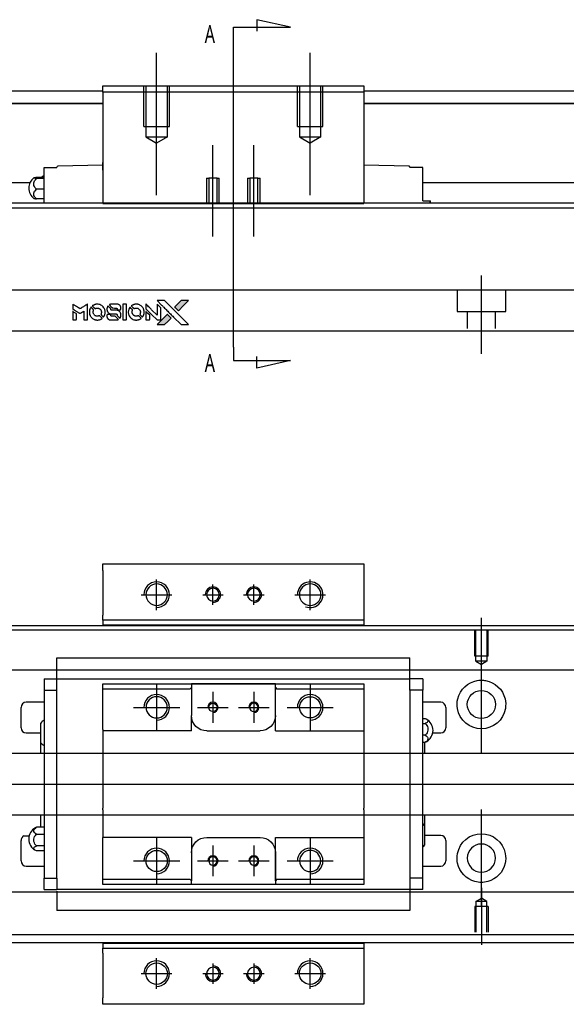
# Model space of a CAD drawing. Header units: millimetres. Extents: x -257 to 3135, y -1556 to 860.
# Tile 11 of 40: x 28 to 135, y -886 to -693. Entities that reach past the tile are written whole.
import ezdxf
from ezdxf.lldxf.tags import DXFTag

# ---------------------------------------------------------------- set-up
doc = ezdxf.new("R2010")
doc.units = ezdxf.units.MM
doc.layers.get('0').update_dxf_attribs({"linetype": 'CONTINUOUS'})
doc.styles.add('CHN', font='Microsoft JhengHei.ttf')
tags = doc.linetypes.add('DASHED', pattern=[25.72, 12.86, -12.86]).pattern_tags.tags
tags[6:7] = [DXFTag(74, 4), DXFTag(75, 0), DXFTag(340, '0'), DXFTag(46, 0.0), DXFTag(50, 0.0), DXFTag(44, 0.0), DXFTag(45, 0.0)]
tags[4:5] = [DXFTag(74, 4), DXFTag(75, 0), DXFTag(340, '0'), DXFTag(46, 0.0), DXFTag(50, 0.0), DXFTag(44, 0.0), DXFTag(45, 0.0)]

# ---------------------------------------------------------------- blocks, each defined once
blk = doc.blocks.new('MosionX logo(完整正式版)')
h = blk.add_hatch(color=22)
h.dxf.hatch_style = 1
h.paths.add_polyline_path([(-1416, 1831), (-1517, 1831), (-1619, 1831), (-1707, 1742, 0.000288), (-1740, 1709, 0.000479), (-1769, 1680, 0.000013), (-1794, 1654, 0.197177), (-1794, 1654, 0.197497), (-1794, 1653, 0.00004), (-1779, 1638, 0.000834), (-1763, 1622, 0.000506), (-1744, 1603), (-1694, 1552), (-1555, 1692)])
h.paths.add_polyline_path([(-1892, 1355), (-1942, 1405, 0.000476), (-1962, 1424, 0.000789), (-1978, 1441, 0.000035), (-1993, 1455, 0.19758), (-1993, 1456, 0.198396), (-1994, 1455, 0.000019), (-2014, 1435, 0.000582), (-2036, 1413, 0.000351), (-2062, 1387, 0.000108), (-2174, 1275, 0.000692), (-2230, 1218, 0.000077), (-2269, 1179, 0.197527), (-2269, 1178, 0.410182), (-2269, 1177, 0.000493), (-2248, 1177, 0.002424), (-2219, 1177, 0.000529), (-2169, 1177), (-2070, 1177), (-1981, 1266)])
at = {"color": 22}
for points in [[(-4562, 1668), (-4562, 1603), (-4545, 1592, -0.000297), (-4534, 1586, -0.000037), (-4510, 1571, -0.000043), (-4482, 1554, -0.000036), (-4452, 1535, 0.000044), (-4422, 1517, 0.000063), (-4396, 1501, 0.000035), (-4374, 1488, 0.0009), (-4368, 1484), (-4360, 1479), (-4348, 1486, 0.001175), (-4342, 1490, 0.000208), (-4329, 1498, 0.000225), (-4315, 1506, 0.000203), (-4300, 1516, -0.000711), (-4286, 1525, -0.001119), (-4274, 1532, -0.000263), (-4263, 1539, -0.04589), (-4262, 1539, -0.519312), (-4261, 1539, -0.001914), (-4261, 1521, -0.003124), (-4260, 1493, -0.000285), (-4260, 1421), (-4260, 1303), (-4219, 1303, 0.001727), (-4189, 1303, 0.025279), (-4179, 1303, 0.073886), (-4173, 1305, 0.07426), (-4167, 1308, 0.03264), (-4166, 1310, 0.01784), (-4164, 1311, 0.017712), (-4163, 1313, 0.026854), (-4162, 1315), (-4160, 1319), (-4160, 1526), (-4159, 1733), (-4162, 1731, -0.004595), (-4163, 1730, -0.00016), (-4169, 1726, -0.000298), (-4177, 1722, -0.000208), (-4185, 1717, 0.000986), (-4210, 1701, 0.00025), (-4250, 1676, 0.000268), (-4292, 1650, 0.000436), (-4329, 1627, -0.002932), (-4341, 1619, -0.004718), (-4351, 1613, -0.001113), (-4360, 1608, -0.227179), (-4361, 1608, -0.045982), (-4362, 1608, -0.000145), (-4374, 1616, -0.000825), (-4387, 1624, -0.000517), (-4403, 1634, 0.000056), (-4458, 1668, 0.000289), (-4488, 1687, 0.000481), (-4511, 1701, 0.000418), (-4535, 1715), (-4562, 1732)], [(-4068, 1643, 0.064158), (-4094, 1594, 0.06356), (-4108, 1539, 0.064004), (-4107, 1483, 0.066747), (-4091, 1429, 0.04321), (-4073, 1396, 0.044737), (-4050, 1367, 0.044901), (-4021, 1342, 0.044184), (-3989, 1323, 0.026293), (-3965, 1313, 0.033344), (-3941, 1306, 0.033227), (-3917, 1303, 0.025815), (-3890, 1302, 0.023119), (-3864, 1304, 0.031044), (-3841, 1308, 0.031337), (-3819, 1315, 0.024258), (-3796, 1325, 0.015622), (-3788, 1329, 0.008495), (-3778, 1335, 0.008415), (-3769, 1341, 0.020814), (-3763, 1346), (-3760, 1348), (-3791, 1379, 0.002843), (-3814, 1403, 0.033917), (-3823, 1411, 0.087906), (-3831, 1414, 0.073302), (-3839, 1416, 0.022047), (-3843, 1415, 0.026465), (-3847, 1415, 0.022233), (-3851, 1414, 0.009985), (-3857, 1412, -0.039011), (-3876, 1407, -0.044398), (-3896, 1406, -0.045096), (-3915, 1408, -0.04265), (-3934, 1413, -0.071154), (-3961, 1428, -0.068827), (-3983, 1450, -0.068713), (-3998, 1476, -0.070507), (-4005, 1506, -0.028605), (-4006, 1519, -0.031418), (-4005, 1531, -0.031044), (-4002, 1544, -0.02668), (-3998, 1556, 0.038913), (-3996, 1564, 0.043732), (-3995, 1571, 0.047754), (-3995, 1578, 0.075756), (-3997, 1583, 0.07294), (-3999, 1586, 0.003456), (-4006, 1594, 0.005023), (-4017, 1605, 0.002422), (-4030, 1619, 0.000819), (-4042, 1631, 0.001349), (-4053, 1641, 0.0001), (-4062, 1650, 0.205335), (-4062, 1651, 0.219821), (-4063, 1650, 0.002494), (-4064, 1648, 0.007089), (-4066, 1646, 0.004494)], [(-3917, 1731, 0.024131), (-3935, 1728, 0.022344), (-3954, 1723, 0.021883), (-3972, 1717, 0.020884), (-3990, 1709, 0.010669), (-4000, 1703, 0.010389), (-4011, 1697, 0.010913), (-4020, 1692, 0.022227), (-4026, 1687), (-4029, 1685), (-3996, 1653, 0.002452), (-3984, 1640, 0.003628), (-3972, 1630, 0.001662), (-3963, 1621, 0.070159), (-3960, 1619, 0.047671), (-3958, 1618, 0.018624), (-3956, 1618, 0.017921), (-3953, 1617, 0.018804), (-3950, 1617, 0.018255), (-3946, 1617, 0.041312), (-3943, 1617, 0.037164), (-3939, 1618, 0.012342), (-3935, 1620, -0.015101), (-3924, 1624, -0.035998), (-3916, 1626, -0.033244), (-3907, 1627, -0.011249), (-3894, 1627, -0.004059), (-3883, 1627, -0.019693), (-3877, 1627, -0.027943), (-3872, 1626, -0.014411), (-3866, 1624, -0.033089), (-3851, 1619, -0.033887), (-3838, 1613, -0.034021), (-3825, 1604, -0.033942), (-3814, 1594, -0.02816), (-3804, 1582, -0.035032), (-3796, 1570, -0.035269), (-3790, 1557, -0.029196), (-3785, 1543, -0.037862), (-3782, 1526, -0.043657), (-3782, 1510, -0.043064), (-3784, 1494, -0.035184), (-3790, 1477, 0.033699), (-3792, 1470, 0.052815), (-3793, 1463, 0.059167), (-3793, 1456, 0.058972), (-3791, 1450, 0.059208), (-3788, 1445, 0.021125), (-3783, 1439, 0.008691), (-3773, 1429, 0.000851), (-3749, 1405, 0.001873), (-3736, 1393, 0.013884), (-3730, 1387, 0.022355), (-3726, 1385, 0.341453), (-3725, 1385, 0.073011), (-3722, 1388, 0.004587), (-3714, 1399, 0.00748), (-3707, 1411, 0.016837), (-3702, 1420, 0.028606), (-3692, 1443, 0.031352), (-3685, 1465, 0.031004), (-3681, 1489, 0.0268), (-3680, 1514, 0.026698), (-3681, 1541, 0.03002), (-3686, 1566, 0.030357), (-3693, 1590, 0.028554), (-3703, 1614, 0.062944), (-3732, 1658, 0.062206), (-3772, 1694, 0.062448), (-3819, 1719, 0.064355), (-3870, 1731, 0.017377), (-3880, 1731, 0.008369), (-3893, 1731, 0.008367), (-3907, 1731, 0.01757)], [(-3610, 1675, 0.023289), (-3616, 1665, 0.026845), (-3621, 1655, 0.026047), (-3626, 1644, 0.019751), (-3629, 1631, 0.013249), (-3631, 1624, 0.025169), (-3631, 1618, 0.016532), (-3632, 1611, 0.002937), (-3632, 1598, 0.003317), (-3632, 1586, 0.011808), (-3631, 1578, 0.01777), (-3631, 1572, 0.021476), (-3630, 1567, 0.04325), (-3623, 1544, 0.045753), (-3612, 1523, 0.04649), (-3598, 1505, 0.047672), (-3581, 1490, 0.025315), (-3573, 1485, 0.015208), (-3564, 1480, 0.01512), (-3554, 1476, 0.022488), (-3546, 1473, 0.027857), (-3532, 1469, 0.034138), (-3519, 1467, 0.014286), (-3499, 1467, 0.00124), (-3449, 1467, -0.00103), (-3418, 1467, -0.002552), (-3396, 1466, -0.001594), (-3379, 1466, -0.047676), (-3374, 1466, -0.085307), (-3367, 1463, -0.097789), (-3361, 1457, -0.085947), (-3357, 1450, -0.051339), (-3356, 1440, 0.014634), (-3355, 1436, 0.015028), (-3355, 1433, 0.014927), (-3354, 1430, 0.059415), (-3353, 1429, 0.070595), (-3351, 1425, 0.00028), (-3315, 1389, 0.000111), (-3279, 1352, 0.200239), (-3277, 1352, 0.268906), (-3276, 1352, 0.001866), (-3271, 1361, 0.007532), (-3267, 1370, 0.017818), (-3263, 1376, 0.013256), (-3261, 1383, 0.011636), (-3258, 1391, 0.011528), (-3256, 1399, 0.012303), (-3254, 1407, 0.0423), (-3252, 1419, 0.013657), (-3252, 1437, 0.013857), (-3252, 1455, 0.037428), (-3254, 1468, 0.014927), (-3256, 1477, 0.0122), (-3259, 1486, 0.012518), (-3262, 1494, 0.023062), (-3265, 1501, 0.065961), (-3281, 1525, 0.06055), (-3304, 1545, 0.059676), (-3331, 1559, 0.060497), (-3360, 1567, 0.025683), (-3367, 1567, 0.001528), (-3386, 1567, 0.002124), (-3410, 1568, 0.001173), (-3439, 1568, -0.000809), (-3490, 1568, -0.017164), (-3506, 1568, -0.063931), (-3514, 1570, -0.108429), (-3520, 1573, -0.052941), (-3523, 1577, -0.063675), (-3525, 1582, -0.050562), (-3526, 1587, -0.020337), (-3527, 1595, 0.009897), (-3528, 1599, 0.016482), (-3528, 1603, 0.019019), (-3529, 1606, 0.06043), (-3530, 1608, 0.076267), (-3533, 1613, 0.00054), (-3566, 1646, 0.000307), (-3601, 1680, 0.142594), (-3604, 1681, 0.232419), (-3604, 1681, 0.022995), (-3606, 1680, 0.024627), (-3608, 1678, 0.015407)], [(-3516, 1731, 0.018538), (-3522, 1730, 0.010695), (-3530, 1729, 0.01068), (-3538, 1727, 0.017678), (-3544, 1725, 0.013849), (-3551, 1722, 0.011814), (-3559, 1719, 0.004513), (-3566, 1716, 0.290035), (-3566, 1715, 0.196418), (-3566, 1714, 0.000124), (-3554, 1702, 0.001477), (-3540, 1688, 0.000898), (-3524, 1671), (-3481, 1629), (-3427, 1628, -0.001471), (-3387, 1628, -0.028714), (-3374, 1627, -0.097073), (-3367, 1625, -0.084199), (-3361, 1620, -0.042698), (-3359, 1616, -0.053912), (-3357, 1612, -0.051004), (-3356, 1608, -0.032967), (-3355, 1602, 0.00807), (-3355, 1600, 0.003023), (-3355, 1596, 0.002994), (-3355, 1592, 0.003629), (-3355, 1588), (-3354, 1579), (-3313, 1579, 0.001618), (-3293, 1579, 0.005206), (-3280, 1579, 0.00535), (-3271, 1579, 0.060675), (-3268, 1580, 0.048484), (-3266, 1581, 0.02389), (-3264, 1582, 0.022812), (-3261, 1584, 0.02462), (-3259, 1586, 0.061781), (-3255, 1591, 0.080179), (-3253, 1596, 0.048561), (-3252, 1604, 0.010021), (-3251, 1619, 0.016602), (-3252, 1638, 0.031409), (-3254, 1653, 0.036474), (-3258, 1666, 0.03439), (-3263, 1679, 0.065928), (-3277, 1699, 0.069066), (-3296, 1715, 0.065697), (-3319, 1725, 0.051559), (-3346, 1731, 0.020904), (-3360, 1731, 0.000451), (-3431, 1731, 0.000419), (-3502, 1732, 0.022759)], [(-3202, 1517), (-3202, 1303), (-3160, 1303), (-3118, 1303), (-3113, 1306, 0.071429), (-3109, 1309, 0.054799), (-3105, 1313, 0.053585), (-3102, 1318, 0.060698), (-3101, 1323, 0.033975), (-3100, 1332, 0.000112), (-3100, 1441, 0.000726), (-3100, 1548, 0.001084), (-3101, 1641), (-3102, 1732), (-3152, 1732), (-3202, 1732)], [(-3011, 1643, 0.018008), (-3017, 1634, 0.009842), (-3023, 1622, 0.009807), (-3030, 1610, 0.015716), (-3035, 1599, 0.048467), (-3047, 1561, 0.045841), (-3052, 1520, 0.046006), (-3049, 1479, 0.049638), (-3039, 1441, 0.064819), (-3012, 1391, 0.06695), (-2974, 1350, 0.066691), (-2926, 1320, 0.063505), (-2872, 1304, 0.03135), (-2858, 1302, 0.010439), (-2837, 1302, 0.010391), (-2817, 1302, 0.032408), (-2803, 1304, 0.015696), (-2787, 1307, 0.018095), (-2771, 1312, 0.018551), (-2757, 1317, 0.018352), (-2743, 1323, 0.015568), (-2733, 1328, 0.009832), (-2723, 1334, 0.009795), (-2713, 1341, 0.023727), (-2706, 1346), (-2703, 1348), (-2734, 1379, 0.001528), (-2751, 1397, 0.010022), (-2760, 1406, 0.019586), (-2766, 1411, 0.061865), (-2771, 1413, 0.055054), (-2777, 1415, 0.061607), (-2784, 1416, 0.048725), (-2792, 1415, 0.020221), (-2802, 1412, -0.017722), (-2813, 1409, -0.02685), (-2822, 1407, -0.02759), (-2832, 1406, -0.020233), (-2843, 1406, -0.04793), (-2864, 1409, -0.048386), (-2883, 1416, -0.047866), (-2901, 1426, -0.044964), (-2917, 1440, -0.04333), (-2931, 1457, -0.050921), (-2941, 1475, -0.051473), (-2946, 1495, -0.0459), (-2948, 1516, -0.019014), (-2948, 1526, -0.024114), (-2947, 1535, -0.025081), (-2945, 1544, -0.023892), (-2942, 1553, 0.008624), (-2939, 1560, 0.026486), (-2938, 1564, 0.035074), (-2937, 1568, 0.02756), (-2937, 1573, 0.087163), (-2939, 1580, 0.073291), (-2942, 1587, 0.028074), (-2951, 1596, 0.002594), (-2973, 1619), (-3005, 1651)], [(-2860, 1730, 0.023681), (-2878, 1728, 0.022402), (-2896, 1723, 0.021929), (-2914, 1717, 0.020503), (-2931, 1709, 0.013745), (-2941, 1704, 0.009767), (-2952, 1698, 0.009658), (-2962, 1691, 0.027804), (-2968, 1687), (-2971, 1685), (-2939, 1653, 0.002053), (-2924, 1638, 0.006738), (-2914, 1628, 0.007826), (-2907, 1622, 0.063909), (-2903, 1619, 0.061532), (-2897, 1617, 0.068674), (-2891, 1617, 0.052072), (-2885, 1618, 0.019648), (-2875, 1621, -0.018366), (-2864, 1624, -0.0288), (-2854, 1626, -0.029061), (-2844, 1627, -0.019155), (-2832, 1627, -0.053809), (-2807, 1624, -0.058833), (-2784, 1615, -0.058566), (-2764, 1601, -0.052525), (-2746, 1582, -0.044733), (-2737, 1566, -0.040573), (-2729, 1547, -0.041123), (-2725, 1529, -0.04951), (-2725, 1511, -0.017369), (-2725, 1502, -0.024255), (-2727, 1495, -0.023787), (-2729, 1487, -0.015798), (-2732, 1479, 0.010631), (-2734, 1474, 0.033653), (-2735, 1470, 0.037806), (-2736, 1467, 0.016307), (-2736, 1462, 0.068179), (-2734, 1453, 0.095747), (-2731, 1446, 0.033418), (-2722, 1436, 0.002133), (-2695, 1409, 0.001452), (-2680, 1395, 0.012393), (-2673, 1388, 0.020479), (-2668, 1385, 0.344362), (-2667, 1385, 0.074287), (-2663, 1388, 0.005454), (-2656, 1400, 0.008391), (-2649, 1412, 0.017097), (-2643, 1422, 0.027375), (-2635, 1442, 0.02835), (-2628, 1463, 0.027723), (-2624, 1485, 0.023913), (-2623, 1509, 0.027047), (-2623, 1537, 0.031685), (-2627, 1563, 0.032425), (-2634, 1588, 0.031013), (-2644, 1612, 0.037914), (-2661, 1641, 0.040153), (-2682, 1667, 0.039834), (-2707, 1688, 0.036173), (-2736, 1707, 0.040752), (-2765, 1719, 0.035885), (-2796, 1728, 0.035491), (-2828, 1731, 0.037615)], [(-2572, 1669), (-2572, 1604), (-2422, 1453), (-2271, 1303), (-2229, 1303, 0.0008), (-2202, 1303, 0.010795), (-2192, 1303, 0.030495), (-2186, 1304, 0.080372), (-2183, 1305, 0.03816), (-2179, 1308, 0.041799), (-2176, 1310, 0.042486), (-2174, 1314, 0.042078), (-2172, 1317, 0.099276), (-2170, 1322, 0.003302), (-2170, 1343, 0.002586), (-2170, 1380, 0.000204), (-2170, 1477), (-2170, 1633), (-2221, 1683), (-2271, 1733), (-2271, 1583), (-2272, 1433), (-2419, 1582, 0.000253), (-2476, 1639, 0.000412), (-2524, 1687, 0.000041), (-2567, 1730, 0.041338), (-2570, 1732), (-2572, 1734)], [(-2150, 1708, -0.000056), (-2089, 1647, -0.000021), (-2004, 1562, -0.000021), (-1911, 1469, -0.000025), (-1823, 1381), (-1619, 1177), (-1518, 1177), (-1417, 1177), (-1553, 1315, 0.000274), (-1619, 1381, 0.000123), (-1705, 1467, 0.000121), (-1797, 1559, 0.000165), (-1879, 1641), (-2068, 1831), (-2170, 1831), (-2272, 1831)], [(-1707, 1742, 0.000288), (-1740, 1709, 0.000479), (-1769, 1680, 0.000013), (-1794, 1654, 0.197177), (-1794, 1654, 0.197497), (-1794, 1653, 0.00004), (-1779, 1638, 0.000836), (-1763, 1622, 0.000505), (-1744, 1603), (-1694, 1552), (-1555, 1692), (-1416, 1831), (-1517, 1831), (-1619, 1831)], [(-4562, 1417), (-4562, 1303), (-4521, 1303, 0.000842), (-4494, 1303, 0.010591), (-4484, 1303, 0.028995), (-4479, 1303, 0.069543), (-4475, 1305, 0.051063), (-4471, 1307, 0.039932), (-4468, 1310, 0.039414), (-4465, 1314, 0.045845), (-4462, 1318, 0.094811), (-4461, 1322, 0.007124), (-4461, 1333, 0.004713), (-4461, 1352, 0.000534), (-4461, 1395), (-4461, 1469), (-4471, 1475, 0.000828), (-4502, 1494, 0.000879), (-4532, 1513, 0.000048), (-4561, 1530, 0.137596), (-4562, 1531, 0.413028), (-4562, 1530, 0.000016), (-4562, 1497, 0.000623), (-4562, 1460, 0.000374)], [(-3615, 1454, 0.065483), (-3620, 1451, 0.053271), (-3625, 1447, 0.052018), (-3628, 1443, 0.0556), (-3631, 1437, 0.036839), (-3632, 1434, 0.026922), (-3632, 1430, 0.016905), (-3633, 1424, 0.004317), (-3633, 1416, 0.016369), (-3632, 1397, 0.029936), (-3630, 1382, 0.03418), (-3627, 1369, 0.031327), (-3621, 1356, 0.046935), (-3612, 1340, 0.054053), (-3600, 1327, 0.053701), (-3585, 1317, 0.045364), (-3568, 1309, 0.032479), (-3552, 1305, 0.03386), (-3537, 1303, 0.013578), (-3512, 1303, 0.001155), (-3450, 1303, 0.000413), (-3396, 1303, 0.005008), (-3375, 1304, 0.013199), (-3364, 1304, 0.033956), (-3355, 1305, 0.013909), (-3347, 1308, 0.010864), (-3337, 1310, 0.010938), (-3329, 1313, 0.028702), (-3323, 1316), (-3318, 1318), (-3362, 1362), (-3405, 1406), (-3455, 1406, -0.001504), (-3477, 1406, -0.00328), (-3493, 1406, -0.001901), (-3506, 1406, -0.061333), (-3510, 1407, -0.063621), (-3514, 1409, -0.048633), (-3518, 1412, -0.046769), (-3522, 1415, -0.047961), (-3525, 1420, -0.02678), (-3526, 1424, -0.050957), (-3527, 1427, -0.029398), (-3528, 1431, -0.00401), (-3528, 1441), (-3529, 1456), (-3569, 1456, 0.001061), (-3593, 1456, 0.009147), (-3604, 1455, 0.020721), (-3611, 1455, 0.051619)], [(-2572, 1416), (-2572, 1303), (-2530, 1303), (-2488, 1303), (-2483, 1306, 0.03146), (-2480, 1308, 0.026444), (-2478, 1310, 0.026444), (-2476, 1312, 0.031457), (-2475, 1314), (-2472, 1319), (-2471, 1375), (-2471, 1431), (-2521, 1481, 0.000745), (-2540, 1499, 0.001228), (-2556, 1515, 0.000087), (-2571, 1529, 0.195134), (-2571, 1530, 0.412117), (-2572, 1529, 0.000048), (-2572, 1496, 0.00109), (-2572, 1460, 0.000653)], [(-2062, 1387, 0.000108), (-2174, 1275, 0.000692), (-2230, 1218, 0.000077), (-2269, 1179, 0.197527), (-2269, 1178, 0.410182), (-2269, 1177, 0.000493), (-2248, 1177, 0.002424), (-2219, 1177, 0.000529), (-2170, 1177), (-2070, 1177), (-1981, 1266), (-1892, 1355), (-1942, 1405, 0.000476), (-1962, 1424, 0.000789), (-1978, 1441, 0.000035), (-1993, 1455, 0.19758), (-1993, 1456, 0.198396), (-1994, 1455, 0.000019), (-2014, 1435, 0.000582), (-2036, 1413, 0.000351)]]:
    blk.add_lwpolyline(points, format="xyb", close=True, dxfattribs=at)

msp = doc.modelspace()

# ---------------------------------------------------------------- linework, layer by layer
for p, q in [((81.28, -694.84), (74.69, -693.41)), ((74.69, -693.41), (74.69, -695.64)), ((70.13, -694.84), (81.28, -694.84)), ((70.13, -697.48), (70.13, -694.84)), ((70.13, -757.37), (70.13, -697.48)), ((70.13, -757.37), (70.13, -760)), ((74.69, -761.44), (74.69, -759.21)), ((70.13, -760), (81.28, -760)), ((81.28, -760), (74.69, -761.44)), ((55.13, -808.71), (55.13, -802.71)), ((66.13, -807.71), (66.13, -803.71)), ((74.13, -807.71), (74.13, -803.71)), ((85.13, -808.71), (85.13, -802.71)), ((52.13, -805.71), (58.13, -805.71)), ((64.13, -805.71), (68.13, -805.71)), ((72.13, -805.71), (76.13, -805.71)), ((82.13, -805.71), (88.13, -805.71)), ((118.58, -821.32), (118.58, -810.2)), ((118.58, -836.68), (118.58, -817.63)), ((-95.42, -842.71), (72.88, -842.71)), ((72.88, -842.71), (380.28, -842.71)), ((118.58, -866.68), (118.58, -847.63)), ((29.22, -852.8), (30.22, -852.8)), ((118.58, -862.99), (118.58, -874.11)), ((55.13, -882.71), (55.13, -876.71)), ((85.13, -882.71), (85.13, -876.71)), ((66.13, -877.71), (66.13, -881.71)), ((74.13, -877.71), (74.13, -881.71)), ((52.13, -879.71), (58.13, -879.71)), ((64.13, -879.71), (68.13, -879.71)), ((72.13, -879.71), (76.13, -879.71)), ((82.13, -879.71), (88.13, -879.71))]:
    msp.add_line(p, q)
at = {"ltscale": 0.2}
for p, q in [((55.13, -727.71), (55.13, -699.88)), ((85.13, -727.71), (85.13, -699.88)), ((66.13, -735.76), (66.13, -717.93)), ((74.13, -735.76), (74.13, -717.93))]:
    msp.add_line(p, q, dxfattribs=at)
at = {"linetype": 'Continuous'}
for p, q in [((-45.42, -707.3), (44.63, -707.3)), ((44.63, -706.3), (95.63, -706.3)), ((44.63, -707.59), (44.63, -706.3)), ((44.63, -707.59), (44.63, -729.3)), ((95.63, -707.59), (44.63, -707.59)), ((95.63, -706.3), (95.63, -707.59)), ((95.63, -707.3), (279.58, -707.3)), ((95.63, -707.59), (95.63, -729.3)), ((44.63, -709.8), (-45.42, -709.8)), ((-45.42, -709.8), (44.63, -709.8)), ((279.58, -709.8), (95.63, -709.8)), ((95.63, -709.8), (279.58, -709.8)), ((33.13, -722.3), (35.63, -722.3)), ((33.13, -724.5), (33.13, -722.3)), ((35.63, -722.3), (35.63, -722.23)), ((44.63, -721.8), (35.83, -722.03)), ((44.57, -722.8), (44.63, -722.8)), ((44.63, -722.3), (44.63, -721.3)), ((44.63, -722.8), (44.63, -722.3)), ((95.63, -721.3), (95.63, -722.3)), ((104.44, -722.03), (95.63, -721.8)), ((95.63, -722.3), (95.63, -722.8)), ((95.63, -722.8), (95.7, -722.8)), ((104.63, -722.23), (104.63, -722.3)), ((107.13, -722.3), (104.63, -722.3)), ((107.13, -724.5), (107.13, -722.3)), ((31.68, -724.19), (33.13, -724.19)), ((33.13, -724.43), (31.68, -724.43)), ((33.13, -727.8), (33.13, -724.5)), ((107.13, -727.8), (107.13, -724.5)), ((30.34, -725.3), (-19.92, -725.3)), ((33.13, -726.53), (31.68, -726.53)), ((268.58, -725.3), (107.13, -725.3)), ((33.13, -728.4), (31.68, -728.4)), ((33.13, -729.25), (33.13, -727.8)), ((107.13, -728.8), (107.13, -727.8)), ((107.13, -728.8), (108.52, -728.8)), ((108.52, -728.8), (108.63, -728.8)), ((108.52, -728.8), (108.52, -729.25)), ((108.63, -729.25), (108.63, -728.8)), ((72.7, -729.25), (-31.42, -729.25)), ((72.44, -730.25), (-31.42, -730.25)), ((44.63, -729.34), (44.63, -729.3)), ((44.63, -729.3), (95.63, -729.3)), ((95.63, -729.34), (44.63, -729.34)), ((268.58, -730.25), (72.44, -730.25)), ((268.58, -729.25), (72.7, -729.25)), ((95.63, -729.3), (95.63, -729.34)), ((66.29, -754.25), (-31.42, -754.25)), ((268.58, -754.25), (66.29, -754.25)), ((44.63, -801), (44.63, -799.71)), ((44.63, -799.71), (95.63, -799.71)), ((95.63, -799.71), (95.63, -801)), ((44.63, -801), (44.63, -809.71)), ((95.63, -801), (95.63, -809.71)), ((44.63, -810.71), (44.63, -809.71)), ((95.63, -810.71), (44.63, -810.71)), ((44.63, -810.71), (44.63, -811.71)), ((95.63, -809.71), (95.63, -810.71)), ((95.63, -810.71), (95.63, -811.71)), ((-45.42, -811.71), (80.83, -811.71)), ((80.83, -811.71), (379.58, -811.71)), ((64.93, -873.71), (-45.42, -873.71)), ((44.63, -873.71), (44.63, -874.71)), ((44.63, -875.71), (44.63, -874.71)), ((44.63, -874.71), (95.63, -874.71)), ((379.58, -873.71), (64.93, -873.71)), ((95.63, -873.71), (95.63, -874.71)), ((95.63, -874.71), (95.63, -875.71)), ((44.63, -875.71), (44.63, -884.41)), ((95.63, -875.71), (95.63, -884.41)), ((44.63, -885.71), (44.63, -884.41)), ((95.63, -884.41), (95.63, -885.71)), ((95.63, -885.71), (44.63, -885.71))]:
    msp.add_line(p, q, dxfattribs=at)
at = {"linetype": 'DASHED', "ltscale": 0.3}
for p, q in [((52.63, -714.3), (52.63, -706.3)), ((53.03, -706.3), (53.03, -716.3)), ((57.23, -716.3), (57.23, -706.3)), ((57.63, -714.3), (57.63, -706.3)), ((82.63, -714.3), (82.63, -706.3)), ((83.03, -706.3), (83.03, -716.3)), ((87.23, -716.3), (87.23, -706.3)), ((87.63, -714.3), (87.63, -706.3)), ((52.63, -714.3), (57.63, -714.3)), ((82.63, -714.3), (87.63, -714.3)), ((53.03, -716.3), (57.23, -716.3)), ((53.03, -716.3), (55.13, -717.51)), ((57.23, -716.3), (55.13, -717.51)), ((83.03, -716.3), (87.23, -716.3)), ((83.03, -716.3), (85.13, -717.51)), ((87.23, -716.3), (85.13, -717.51)), ((64.88, -724.34), (64.88, -729.34)), ((64.88, -724.34), (65.33, -724.34)), ((65.33, -724.34), (65.33, -729.34)), ((66.93, -724.34), (65.33, -724.34)), ((66.93, -729.34), (66.93, -724.34)), ((66.93, -724.34), (67.38, -724.34)), ((67.38, -729.34), (67.38, -724.34)), ((72.88, -724.34), (72.88, -729.34)), ((72.88, -724.34), (73.33, -724.34)), ((73.33, -724.34), (73.33, -729.34)), ((74.93, -724.34), (73.33, -724.34)), ((74.93, -729.34), (74.93, -724.34)), ((74.93, -724.34), (75.38, -724.34)), ((75.38, -729.34), (75.38, -724.34)), ((268.58, -746.25), (-31.42, -746.25)), ((113.83, -746.25), (113.83, -750.4)), ((123.33, -750.4), (123.33, -746.25)), ((113.83, -750.4), (123.33, -750.4)), ((115.83, -750.4), (115.83, -753.7)), ((121.33, -753.7), (121.33, -750.4)), ((80.58, -812.66), (-31.42, -812.66)), ((368.58, -812.66), (80.58, -812.66)), ((368.58, -820.48), (-31.42, -820.48)), ((368.58, -836.71), (-28.12, -836.71)), ((-28.12, -848.71), (368.58, -848.71)), ((368.58, -863.83), (-31.42, -863.83)), ((117.51, -865.61), (118.58, -864.99)), ((119.66, -865.61), (118.58, -864.99)), ((119.88, -866.61), (117.28, -866.61)), ((117.28, -866.61), (117.28, -871.61)), ((117.51, -865.61), (117.51, -871.61)), ((119.66, -865.61), (117.51, -865.61)), ((119.66, -871.61), (119.66, -865.61)), ((119.88, -866.61), (119.88, -871.61)), ((368.58, -872.16), (-31.42, -872.16))]:
    msp.add_line(p, q, dxfattribs=at)
at = {"linetype": 'DASHED'}
for p, q in [((33.13, -722.3), (33.13, -722.3)), ((35.63, -722.3), (35.63, -722.3)), ((104.63, -722.3), (104.63, -722.3)), ((107.13, -722.3), (107.13, -722.3)), ((95.63, -811.66), (44.63, -811.66)), ((44.63, -873.75), (95.63, -873.75))]:
    msp.add_line(p, q, dxfattribs=at)
at = {"ltscale": 0.5}
msp.add_line((118.58, -758.7), (118.58, -743.34), dxfattribs=at)
at = {"linetype": 'DASHED', "ltscale": 0.1}
for p, q in [((117.28, -817.7), (117.28, -812.7)), ((117.51, -818.7), (117.51, -812.7)), ((119.66, -812.7), (119.66, -818.7)), ((119.88, -817.7), (119.88, -812.7)), ((119.88, -817.7), (117.28, -817.7)), ((119.66, -818.7), (117.51, -818.7)), ((117.51, -818.7), (118.58, -819.32)), ((119.66, -818.7), (118.58, -819.32))]:
    msp.add_line(p, q, dxfattribs=at)
at = {"linetype": 'DASHED', "ltscale": 0.5}
for p, q in [((35.63, -818.1), (35.63, -818.05)), ((35.63, -818.23), (35.63, -818.1)), ((104.63, -818.1), (35.63, -818.1)), ((35.63, -821.8), (35.63, -818.23)), ((104.63, -818.1), (104.63, -818.05)), ((104.63, -818.23), (104.63, -818.1)), ((104.63, -821.8), (104.63, -818.23)), ((33.13, -822.13), (33.13, -824.33)), ((33.13, -822.13), (35.63, -822.13)), ((35.63, -822.13), (35.63, -821.8)), ((35.63, -823.13), (35.63, -822.13)), ((35.63, -822.13), (104.63, -822.13)), ((35.63, -822.23), (35.63, -822.23)), ((104.63, -822.13), (104.63, -821.8)), ((107.13, -822.13), (104.63, -822.13)), ((104.63, -823.13), (104.63, -822.13)), ((104.63, -822.23), (104.63, -822.23)), ((107.13, -822.13), (107.13, -824.33)), ((33.13, -824.33), (35.63, -824.33)), ((33.13, -824.33), (33.13, -861.08)), ((35.63, -824.33), (35.63, -823.13)), ((35.63, -824.81), (35.63, -824.33)), ((35.63, -824.81), (35.63, -824.37)), ((35.63, -860.6), (35.63, -824.81)), ((44.63, -824.13), (44.63, -823.13)), ((44.63, -832.01), (44.63, -824.13)), ((61.63, -824.13), (44.63, -824.13)), ((55.13, -823.21), (55.13, -832.21)), ((61.63, -824.13), (61.93, -823.83)), ((61.93, -823.13), (61.93, -823.83)), ((78.33, -823.13), (61.93, -823.13)), ((61.93, -823.83), (61.93, -829.31)), ((62.02, -823.13), (78.24, -823.13)), ((66.13, -824.71), (66.13, -830.71)), ((74.13, -824.71), (74.13, -830.71)), ((78.33, -823.83), (78.33, -823.13)), ((78.33, -823.83), (78.63, -824.13)), ((78.33, -832.31), (78.33, -823.83)), ((78.33, -829.31), (78.33, -823.83)), ((95.63, -824.13), (78.63, -824.13)), ((85.13, -823.21), (85.13, -832.21)), ((95.63, -823.13), (95.63, -824.13)), ((95.63, -824.13), (95.63, -832.01)), ((104.63, -824.33), (104.63, -823.13)), ((107.13, -824.33), (104.63, -824.33)), ((104.63, -824.33), (104.63, -824.81)), ((104.63, -824.37), (104.63, -824.81)), ((104.63, -824.81), (104.63, -860.6)), ((107.13, -861.08), (107.13, -824.33)), ((33.13, -826.71), (29.63, -826.71)), ((110.63, -826.71), (107.13, -826.71)), ((28.63, -831.71), (28.63, -827.71)), ((50.63, -827.71), (59.63, -827.71)), ((63.13, -827.71), (69.13, -827.71)), ((71.13, -827.71), (77.13, -827.71)), ((80.63, -827.71), (89.63, -827.71)), ((111.63, -827.71), (111.63, -831.71)), ((61.93, -832.31), (61.93, -829.31)), ((107.13, -829.91), (107.59, -829.91)), ((32.48, -834.62), (32.48, -830.77)), ((44.63, -832.01), (44.63, -837.71)), ((64.93, -832.31), (75.33, -832.31)), ((78.33, -832.31), (95.63, -832.31)), ((95.63, -832.01), (95.63, -837.71)), ((107.13, -830.85), (107.59, -830.85)), ((29.63, -832.71), (32.48, -832.71)), ((107.59, -833.15), (107.13, -833.15)), ((107.13, -834.5), (107.59, -834.5)), ((107.48, -834.5), (107.48, -836.71)), ((109.08, -832.71), (110.63, -832.71)), ((32.48, -836.71), (32.48, -834.62)), ((44.63, -837.71), (44.63, -838.01)), ((44.63, -838.01), (44.63, -847.41)), ((95.63, -837.71), (95.63, -838.01)), ((95.63, -838.01), (95.63, -847.41)), ((44.63, -847.71), (44.63, -847.41)), ((44.63, -847.71), (44.63, -853.1)), ((95.63, -847.71), (95.63, -847.41)), ((95.63, -847.71), (95.63, -853.1)), ((32.48, -851.13), (32.48, -848.71)), ((107.48, -848.71), (107.48, -850.79)), ((33.13, -851.13), (31.68, -851.13)), ((107.48, -850.79), (107.48, -854.64)), ((28.63, -857.71), (28.63, -853.71)), ((31.68, -852.49), (33.13, -852.49)), ((44.63, -853.4), (44.63, -853.1)), ((61.93, -853.1), (44.63, -853.1)), ((44.63, -861.28), (44.63, -853.4)), ((55.13, -853.21), (55.13, -862.21)), ((61.93, -853.1), (61.93, -856.1)), ((64.93, -853.1), (75.33, -853.1)), ((78.33, -861.58), (78.33, -853.1)), ((85.13, -853.21), (85.13, -862.21)), ((95.63, -853.1), (95.63, -861.28)), ((110.63, -852.71), (107.48, -852.71)), ((111.63, -853.71), (111.63, -857.71)), ((33.13, -854.78), (31.68, -854.78)), ((66.13, -854.71), (66.13, -860.71)), ((74.13, -854.71), (74.13, -860.71)), ((33.13, -855.73), (31.68, -855.73)), ((61.93, -856.1), (61.93, -861.58)), ((78.33, -856.1), (78.33, -861.58)), ((29.63, -858.71), (33.13, -858.71)), ((50.63, -857.71), (59.63, -857.71)), ((63.13, -857.71), (69.13, -857.71)), ((71.13, -857.71), (77.13, -857.71)), ((80.63, -857.71), (89.63, -857.71)), ((107.13, -858.71), (110.63, -858.71)), ((33.13, -861.08), (35.63, -861.08)), ((33.13, -863.28), (33.13, -861.08)), ((35.63, -861.04), (35.63, -860.6)), ((35.63, -861.08), (35.63, -860.6)), ((35.63, -861.08), (35.63, -862.28)), ((44.63, -861.28), (61.63, -861.28)), ((44.63, -862.28), (44.63, -861.28)), ((61.93, -861.58), (61.63, -861.28)), ((78.63, -861.28), (78.33, -861.58)), ((78.63, -861.28), (95.63, -861.28)), ((95.63, -861.28), (95.63, -862.28)), ((104.63, -860.6), (104.63, -861.08)), ((104.63, -860.6), (104.63, -861.04)), ((104.63, -861.08), (104.63, -862.28)), ((107.13, -861.08), (104.63, -861.08)), ((107.13, -863.28), (107.13, -861.08)), ((33.13, -863.28), (35.63, -863.28)), ((35.63, -862.28), (35.63, -863.28)), ((104.63, -863.28), (35.63, -863.28)), ((61.93, -862.28), (61.93, -861.58)), ((78.33, -862.28), (61.93, -862.28)), ((78.24, -862.28), (62.02, -862.28)), ((78.33, -861.58), (78.33, -862.28)), ((104.63, -862.28), (104.63, -863.28)), ((104.63, -863.18), (104.63, -863.18)), ((104.63, -863.28), (104.63, -863.61)), ((107.13, -863.28), (104.63, -863.28)), ((35.63, -863.83), (32.59, -863.83)), ((35.63, -863.83), (32.59, -863.83)), ((35.63, -863.61), (35.63, -867.18)), ((104.63, -863.61), (104.63, -867.18)), ((35.63, -867.18), (35.63, -867.31)), ((104.63, -867.18), (104.63, -867.31)), ((35.63, -867.31), (35.63, -867.36)), ((35.63, -867.31), (104.63, -867.31)), ((104.63, -867.31), (104.63, -867.36))]:
    msp.add_line(p, q, dxfattribs=at)
at = {"linetype": 'Continuous', "extrusion": (0, 0, -1)}
for centre, radius in [((-55.13, -805.71), 2.1), ((-85.13, -805.71), 2.1), ((-118.58, -857.15), 2.75)]:
    msp.add_circle(centre, radius, dxfattribs=at)
at = {"linetype": 'DASHED', "ltscale": 0.15, "extrusion": (0, 0, -1)}
for centre in [(-66.13, -805.71), (-74.13, -805.71), (-66.13, -879.71), (-74.13, -879.71)]:
    msp.add_circle(centre, 1.25, dxfattribs=at)
at = {"linetype": 'Continuous'}
for centre, radius in [((118.58, -827.15), 2.75), ((55.13, -879.71), 2.1), ((85.13, -879.71), 2.1)]:
    msp.add_circle(centre, radius, dxfattribs=at)
at = {"linetype": 'DASHED', "ltscale": 0.5, "extrusion": (0, 0, -1)}
for centre, radius in [((-55.13, -827.71), 2.07), ((-74.13, -827.71), 0.825), ((-85.13, -857.71), 2.07), ((-66.13, -857.71), 0.825), ((-74.13, -857.71), 0.825)]:
    msp.add_circle(centre, radius, dxfattribs=at)
at = {"linetype": 'DASHED', "ltscale": 0.5}
for centre, radius in [((85.13, -827.71), 2.07), ((66.13, -827.71), 0.825), ((55.13, -857.71), 2.07)]:
    msp.add_circle(centre, radius, dxfattribs=at)
at = {"linetype": 'Continuous'}
for centre, radius, start, end in [((35.83, -722.23), 0.2, 91.5, 180), ((104.43, -722.23), 0.2, 0, 88.5), ((32.63, -726.3), 2.5, 126.4021, 180), ((34.62, -726.25), 2.85, 121.5132, 133.5232), ((32.63, -726.3), 2.5, 180, 233.5675)]:
    msp.add_arc(centre, radius, start, end, dxfattribs=at)
for centre, start in [((55.13, -805.71), 270), ((85.13, -805.71), 249.2801), ((55.13, -879.71), 270), ((85.13, -879.71), 270)]:
    msp.add_arc(centre, 2.5, start, 180)
at = {"linetype": 'DASHED', "ltscale": 0.15}
for centre, start, end in [((66.13, -805.71), 270, 180), ((74.13, -805.71), 270, 180), ((66.13, -879.71), 180, 90), ((74.13, -879.71), 180, 90)]:
    msp.add_arc(centre, 1.5, start, end, dxfattribs=at)
at = {"linetype": 'Continuous', "extrusion": (0, 0, -1)}
for centre, start, end in [((-118.58, -827.15), 13.6191, 80.1049), ((-118.58, -827.15), 99.8951, 166.3809), ((-118.58, -827.15), 189.6765, 350.3235), ((-118.58, -857.15), 10.8558, 169.1442), ((-118.58, -857.15), 285.2319, 347.572), ((-118.58, -857.15), 192.428, 254.7681)]:
    msp.add_arc(centre, 4.75, start, end, dxfattribs=at)
at = {"linetype": 'DASHED', "ltscale": 0.5}
for centre, radius, start, end in [((29.63, -827.71), 1, 90, 180), ((55.13, -827.71), 2.5, 270, 180), ((66.13, -827.71), 1, 270, 180), ((74.13, -827.71), 1, 270, 180), ((85.13, -827.71), 2.5, 270, 180), ((110.63, -827.71), 1, 0, 90), ((34.62, -832.66), 2.85, 121.5132, 138.6569), ((106.63, -832.21), 2.5, 0, 61.7734), ((29.63, -831.71), 1, 180, 270), ((106.63, -832.21), 2.5, 298.2701, 0), ((110.63, -831.71), 1, 270, 0), ((34.62, -832.74), 2.85, 221.3431, 238.4868), ((32.63, -853.43), 2.5, 118.2701, 180), ((105.34, -852.67), 2.85, 41.3431, 51.1006), ((29.63, -853.71), 1, 114.7486, 180), ((32.63, -853.43), 2.5, 180, 241.7734), ((110.63, -853.71), 1, 0, 90), ((55.13, -857.71), 2.5, 270, 180), ((85.13, -857.71), 2.5, 270, 180), ((105.34, -852.75), 2.85, 308.8994, 318.6569), ((66.13, -857.71), 1, 270, 180), ((74.13, -857.71), 1, 270, 180), ((29.63, -857.71), 1, 180, 270), ((110.63, -857.71), 1, 270, 0)]:
    msp.add_arc(centre, radius, start, end, dxfattribs=at)
at = {"linetype": 'DASHED', "ltscale": 0.5, "extrusion": (0, 0, -1)}
for centre, start, end in [((-64.93, -829.31), 270, 359.96), ((-75.33, -829.31), 180, 270), ((-64.93, -856.1), 360, 90), ((-75.33, -856.1), 90, 180)]:
    msp.add_arc(centre, 3, start, end, dxfattribs=at)
at = {"linetype": 'Continuous'}
for points, knots in [([(31.68, -724.43), (31.55, -724.41), (31.44, -724.4), (31.26, -724.37), (31.2, -724.36), (31.13, -724.32), (31.13, -724.3), (31.17, -724.27), (31.22, -724.25), (31.37, -724.22), (31.48, -724.21), (31.62, -724.19), (31.65, -724.19), (31.68, -724.19)], [0, 0, 0, 0, 0.192078, 0.192078, 0.384156, 0.384156, 0.576234, 0.576234, 0.768312, 0.768312, 0.960389, 0.960389, 1, 1, 1, 1]), ([(31.68, -726.53), (31.55, -726.44), (31.44, -726.32), (31.26, -726.05), (31.2, -725.91), (31.13, -725.61), (31.13, -725.45), (31.17, -725.15), (31.22, -725), (31.37, -724.72), (31.48, -724.6), (31.62, -724.47), (31.65, -724.45), (31.68, -724.43)], [0, 0, 0, 0, 0.192078, 0.192078, 0.384156, 0.384156, 0.576234, 0.576234, 0.768312, 0.768312, 0.960389, 0.960389, 1, 1, 1, 1]), ([(31.68, -728.4), (31.55, -728.32), (31.44, -728.21), (31.26, -727.98), (31.2, -727.85), (31.13, -727.58), (31.13, -727.44), (31.17, -727.17), (31.22, -727.04), (31.37, -726.8), (31.48, -726.68), (31.62, -726.57), (31.65, -726.55), (31.68, -726.53)], [0, 0, 0, 0, 0.192078, 0.192078, 0.384156, 0.384156, 0.576234, 0.576234, 0.768312, 0.768312, 0.960389, 0.960389, 1, 1, 1, 1]), ([(31.15, -728.31), (31.17, -728.32), (31.22, -728.34), (31.37, -728.37), (31.48, -728.39), (31.62, -728.4), (31.65, -728.4), (31.68, -728.4)], [0, 0, 0, 0, 0.448024, 0.448024, 0.905631, 0.905631, 1, 1, 1, 1]), ([(117.77, -822.48), (118.18, -822.4), (118.61, -822.39), (119.15, -822.44), (119.28, -822.45), (119.4, -822.48)], [0, 0, 0, 0, 0.772987, 0.772987, 1, 1, 1, 1]), ([(119.83, -861.74), (119.43, -861.85), (119, -861.9), (118.16, -861.9), (117.74, -861.85), (117.33, -861.74)], [0, 0, 0, 0, 0.500461, 0.500461, 1, 1, 1, 1])]:
    msp.add_open_spline(points, degree=3, knots=knots, dxfattribs=at)
at = {"linetype": 'DASHED', "ltscale": 0.5}
for points, degree in [([(44.63, -823.13), (61.93, -823.13)], 1), ([(78.33, -823.13), (95.63, -823.13)], 1), ([(61.93, -832.31), (44.63, -832.31)], 1), ([(107.59, -834.5), (107.68, -834.47), (107.76, -834.44), (107.83, -834.4)], 3), ([(31.68, -851.13), (31.59, -851.16), (31.51, -851.2), (31.44, -851.23)], 3), ([(78.33, -853.1), (95.63, -853.1)], 1), ([(61.93, -862.28), (44.63, -862.28)], 1), ([(95.63, -862.28), (78.33, -862.28)], 1)]:
    msp.add_open_spline(points, degree=degree, dxfattribs=at)
at = {"linetype": 'Continuous'}
for points in [[(113.9, -827.95), (113.79, -827.3), (113.82, -826.63), (113.97, -826.04)], [(123.2, -826.04), (123.34, -826.63), (123.38, -827.3), (123.27, -827.95)], [(113.94, -858.18), (113.81, -857.58), (113.79, -856.91), (113.92, -856.26)], [(123.25, -856.26), (123.37, -856.91), (123.35, -857.58), (123.22, -858.18)]]:
    msp.add_open_spline(points, degree=3, dxfattribs=at)
at = {"linetype": 'DASHED', "ltscale": 0.5}
msp.add_rational_spline([(61.93, -829.31), (61.93, -829.31), (61.93, -829.31)], [0.500000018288, 0.499999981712, 0.500000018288], degree=2, dxfattribs=at)
for points in [[(107.59, -829.91), (107.72, -829.95), (107.83, -830.01), (108.01, -830.12), (108.07, -830.19), (108.14, -830.32), (108.14, -830.39), (108.1, -830.53), (108.05, -830.6), (107.89, -830.72), (107.79, -830.77), (107.65, -830.83), (107.62, -830.84), (107.59, -830.85)], [(107.59, -830.85), (107.72, -830.96), (107.83, -831.09), (108.01, -831.37), (108.07, -831.53), (108.14, -831.86), (108.14, -832.03), (108.1, -832.36), (108.05, -832.53), (107.89, -832.83), (107.79, -832.96), (107.65, -833.1), (107.62, -833.13), (107.59, -833.15)], [(107.59, -833.15), (107.72, -833.21), (107.83, -833.29), (108.01, -833.46), (108.07, -833.55), (108.14, -833.74), (108.14, -833.84), (108.1, -834.04), (108.05, -834.14), (107.89, -834.31), (107.79, -834.39), (107.65, -834.48), (107.62, -834.49), (107.59, -834.5)], [(31.68, -852.49), (31.55, -852.42), (31.44, -852.35), (31.26, -852.18), (31.2, -852.08), (31.13, -851.89), (31.13, -851.79), (31.17, -851.6), (31.22, -851.5), (31.37, -851.32), (31.48, -851.24), (31.62, -851.16), (31.65, -851.15), (31.68, -851.13)], [(31.68, -854.78), (31.55, -854.68), (31.44, -854.55), (31.26, -854.26), (31.2, -854.1), (31.13, -853.77), (31.13, -853.6), (31.17, -853.27), (31.22, -853.11), (31.37, -852.81), (31.48, -852.67), (31.62, -852.53), (31.65, -852.51), (31.68, -852.49)], [(31.68, -855.73), (31.55, -855.68), (31.44, -855.63), (31.26, -855.51), (31.2, -855.45), (31.13, -855.31), (31.13, -855.24), (31.17, -855.11), (31.22, -855.04), (31.37, -854.92), (31.48, -854.86), (31.62, -854.8), (31.65, -854.79), (31.68, -854.78)]]:
    msp.add_open_spline(points, degree=3, knots=[0, 0, 0, 0, 0.192078, 0.192078, 0.384156, 0.384156, 0.576234, 0.576234, 0.768312, 0.768312, 0.960389, 0.960389, 1, 1, 1, 1], dxfattribs=at)

# ---------------------------------------------------------------- block references
at = {"xscale": 0.0072, "yscale": 0.0072, "zscale": 0.0072}
msp.add_blockref('MosionX logo(完整正式版)', (71.57, -761.44), dxfattribs=at)

# ---------------------------------------------------------------- texts
at = {"style": 'CHN', "width": 0.7}
for p in [(64.51, -697.98), (64.51, -762.22)]:
    msp.add_text('A', height=3.5, dxfattribs=at).set_placement(p)

doc.saveas('drawing.dxf')
